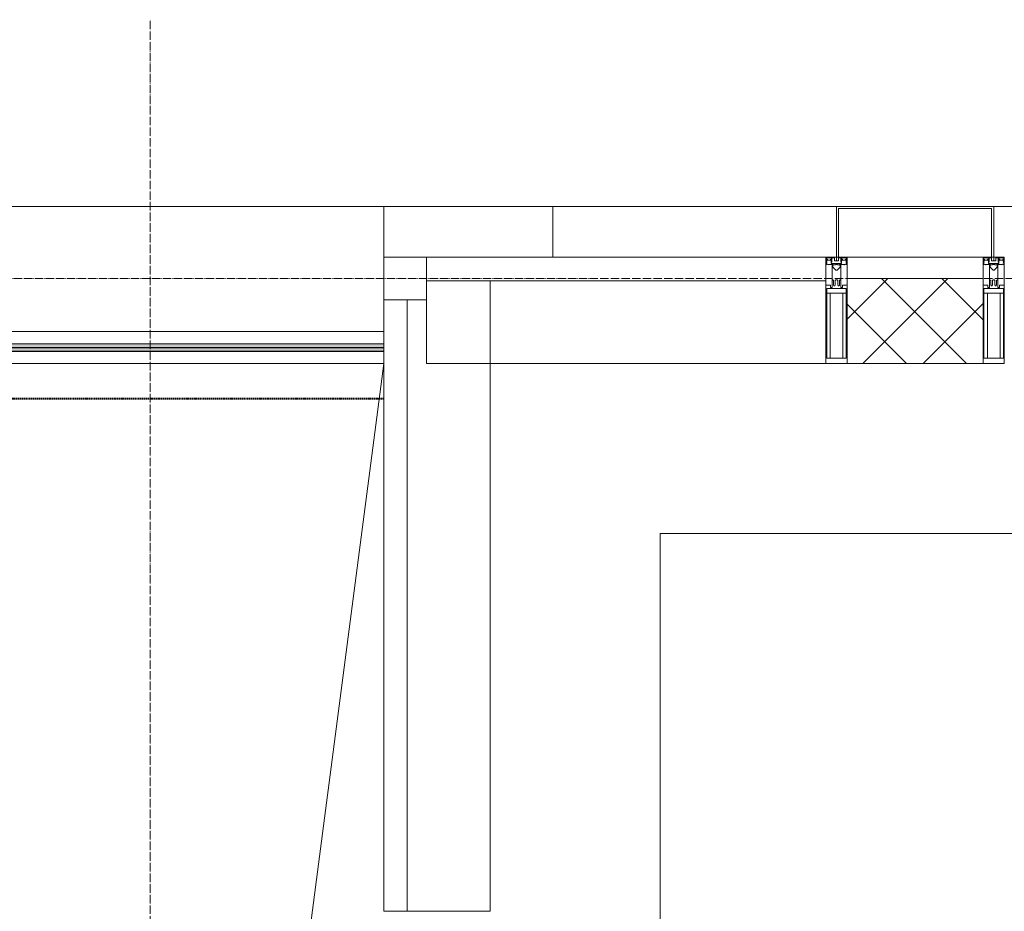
# Model space of a CAD drawing. Header units: millimetres. Extents: x 106966 to 201968, y 7718 to 228773.
# Tile 15 of 44: x 111243 to 113560, y 31610 to 33710. Entities that reach past the tile are written whole.
import ezdxf

# ---------------------------------------------------------------- set-up
doc = ezdxf.new("R2010")
doc.units = ezdxf.units.MM
for name, pattern in [('ADSK_Линия сетки', [25, 20, -2.5, 0, -2.5]), ('Линия сетки', [25, 20, -2.5, 0, -2.5]), ('Штрих_3_1_5_', [4.5, 3, -1.5]), ('Штриховая_ш3 п1_5', [4.5, 3, -1.5])]:
    doc.linetypes.add(name, pattern=pattern)
doc.layers.add('_Разделитель помещений_', color=4, linetype='Штриховая_ш3 п1_5', lineweight=40, true_color=0x00ffff)
for name, color, linetype, lineweight in [('Импосты витража', 7, 'Continuous', 18), ('Колонны', 7, 'Continuous', 18), ('Ограждение', 7, 'Continuous', 18), ('Оси', 7, 'Continuous', 9), ('Панели витража', 7, 'Continuous', 18), ('Перекрытия', 7, 'Continuous', 18), ('Поручни', 7, 'Continuous', 18), ('Стены разрез', 7, 'Continuous', 40), ('Элементы узлов', 7, 'Continuous', 18)]:
    doc.layers.add(name, color=color, linetype=linetype, lineweight=lineweight)

# ---------------------------------------------------------------- blocks, each defined once
blk = doc.blocks.new('135_SLK_K4_AR_rvt-1-МКСС_К4_L24_81_300_')
at = {"layer": '_Разделитель помещений_', "color": 131, "linetype": 'Штрих_3_1_5_', "true_color": 0xaaffff}
blk.add_line((110932.5, 32817.5), (112100, 32817.5), dxfattribs=at)
at = {"layer": 'Перекрытия', "color": 253, "true_color": 0xaaaaaa}
for p, q in [((116960, 32500), (112749.8, 32500)), ((112749.8, 32500), (112749.8, 31575))]:
    blk.add_line(p, q, dxfattribs=at)
blk = doc.blocks.new('Ограждение - Ограждение-5833468-МКСС_К4_L24_81_300_')
at = {"layer": 'Ограждение', "lineweight": 5}
for points in [[(29350, 17538), (29350, 17546), (28025, 17546), (28025, 17538), (29271.9, 17538)], [(29350, 17529), (29350, 17537), (28025, 17537), (28025, 17529), (29271.9, 17529)]]:
    blk.add_hatch(color=256, dxfattribs=at).paths.add_polyline_path(points)
at = {"layer": 'Поручни', "color": 253, "lineweight": 5, "true_color": 0xaaaaaa}
for p, q in [((28025, 17575), (29350, 17575)), ((28025, 17546.5), (28025, 17575)), ((28025, 17546.5), (29350, 17546.5)), ((29350, 17546), (28025, 17546)), ((28025, 17546), (28025, 17538)), ((29350, 17538), (29350, 17546)), ((28025, 17537), (28025, 17538)), ((28025, 17538), (29350, 17538)), ((29350, 17537), (28025, 17537)), ((28025, 17537), (28025, 17529)), ((28025, 17529), (29350, 17529)), ((28025, 17528.5), (29350, 17528.5)), ((28025, 17500), (28025, 17528.5)), ((29350, 17529), (29350, 17537)), ((28054, 17500), (28025, 17500)), ((29350, 17500), (28071, 17500))]:
    blk.add_line(p, q, dxfattribs=at)
blk = doc.blocks.new('System Panel - A_PAN_Glass-7516192-МКСС_К4_L24_81_300_')
at = {"layer": 'Панели витража', "color": 253, "lineweight": 5, "true_color": 0xaaaaaa}
for p, q in [((470, 0), (-470, 0)), ((-470, 0), (-470, -55)), ((470, -55), (470, 0)), ((-470, -55), (470, -55))]:
    blk.add_line(p, q, dxfattribs=at)
blk = doc.blocks.new('Rectangular Mullion - R_StandardFrame_50Wx250H-7198217-МКСС_К4_L24_81_300_')
at = {"layer": 'Импосты витража', "color": 253, "lineweight": 5, "true_color": 0xaaaaaa}
for p, q in [((112200, 32900), (112200, 33050)), ((113140, 32900), (112200, 32900))]:
    blk.add_line(p, q, dxfattribs=at)
blk = doc.blocks.new('Rectangular Mullion - R_StandardFrame_50Wx250H-V41-МКСС_К4_L24_81_300_')
at = {"layer": 'Импосты витража', "color": 253, "lineweight": 5, "true_color": 0xaaaaaa}
blk.add_line((113510, 33150), (113190, 33150), dxfattribs=at)
blk = doc.blocks.new('Rectangular Mullion - 50Wx250H-2623690-МКСС_К4_L24_81_300_')
at = {"layer": 'Элементы узлов', "color": 253, "lineweight": 5, "true_color": 0xaaaaaa}
for p, q in [((-25, 65.2), (-25, 250)), ((-25, 250), (0, 250)), ((-23, 237.3), (0, 237.3)), ((-23, 237.3), (-23, 73.6)), ((-14.9, 84), (-14.9, 237.3)), ((25, 250), (0, 250)), ((23, 237.3), (0, 237.3)), ((14.9, 84), (14.9, 237.3)), ((23, 237.3), (23, 73.6)), ((25, 65.2), (25, 250)), ((0, 84), (-23, 84)), ((-0.5, 73.6), (-23, 73.6)), ((-14, 71.3), (-14, 65.2)), ((-10, 71.3), (-14, 71.3)), ((-10, 53), (-10, 71.3)), ((0, 84), (23, 84)), ((0.5, 73.6), (23, 73.6)), ((10, 71.3), (14, 71.3)), ((10, 53), (10, 71.3)), ((14, 71.3), (14, 65.2)), ((-14, 65.2), (-25, 65.2)), ((-8.7, 53), (-10, 53)), ((-10, 53), (-10, 17)), ((-8.7, 53), (-7, 54.7)), ((-7, 65.2), (-5.9, 67.3)), ((-7, 65.2), (-7, 54.7)), ((-4.1, 67.3), (-5.9, 67.3)), ((-4.1, 67.3), (-2.9, 65.1)), ((-2.9, 65.1), (-2.9, 54.6)), ((-1.3, 53), (-2.9, 54.6)), ((0, 53), (-1.3, 53)), ((0, 53), (1.3, 53)), ((1.3, 53), (2.9, 54.6)), ((4.1, 67.3), (2.9, 65.1)), ((2.9, 65.1), (2.9, 54.6)), ((4.1, 67.3), (5.9, 67.3)), ((7, 65.2), (5.9, 67.3)), ((7, 65.2), (7, 54.7)), ((8.7, 53), (7, 54.7)), ((8.7, 53), (10, 53)), ((10, 53), (10, 17)), ((14, 65.2), (25, 65.2)), ((-8.5, 23), (-1.5, 30)), ((-1.5, 30), (0, 30)), ((1.5, 30), (0, 30)), ((8.5, 23), (1.5, 30)), ((-23.8, 14.6), (-25, 14.2)), ((-25, 0), (-25, 14.2)), ((-22.3, 17), (-23.8, 17)), ((-23.8, 17), (-23.8, 14.6)), ((-22.5, 10.6), (-23.8, 14.6)), ((-22.5, 10.6), (-23.7, 9.9)), ((-23.7, 1.3), (-23.7, 9.9)), ((-23.7, 1.3), (-11.8, 1.3)), ((-23.2, 10.2), (-22.5, 8)), ((-22.5, 8), (-22.5, 4.5)), ((-21.3, 4.5), (-22.5, 4.5)), ((-22.3, 17), (-22.3, 16)), ((-22.3, 16), (-21.3, 16)), ((-19, 17.6), (-21.3, 16)), ((-21.3, 4.5), (-21.3, 6.5)), ((-21.3, 6.5), (-14.2, 6.5)), ((-18.4, 16.6), (-19, 17.6)), ((-7.4, 16.6), (-18.4, 16.6)), ((-14.2, 6.5), (-14.2, 4.5)), ((-13.2, 4.5), (-14.2, 4.5)), ((-13.2, 4.5), (-12.2, 7.2)), ((-12.7, 7.6), (-11.3, 11.4)), ((-12.7, 7.6), (-11.8, 6.9)), ((-12.2, 9), (-12.2, 14.8)), ((-12.2, 14.8), (0, 14.8)), ((-11.8, 1.3), (-11.8, 6.9)), ((-10.5, 11.2), (-11.3, 11.4)), ((-10.5, 1.5), (-10.5, 11.2)), ((-4.8, 1.5), (-10.5, 1.5)), ((-10, 17), (-7.5, 17)), ((-8.5, 18.5), (-8.5, 23)), ((-7.5, 18.5), (-8.5, 18.5)), ((-7.5, 17), (-7.5, 18.5)), ((-7.4, 18), (-7.4, 16.6)), ((-2.6, 18), (-7.4, 18)), ((0, 8), (-4.8, 8)), ((-4.8, 1.5), (-4.8, 8)), ((-2.6, 18), (-2.6, 16.8)), ((-2.6, 16.8), (0, 16.8)), ((2.6, 16.8), (0, 16.8)), ((0, 14.8), (0, 16.8)), ((0, 14.8), (0, 16.8)), ((12.2, 14.8), (0, 14.8)), ((0, 0), (0, 8)), ((0, 8), (4.8, 8)), ((0, 0), (0, 8)), ((2.6, 18), (2.6, 16.8)), ((2.6, 18), (7.4, 18)), ((4.8, 1.5), (4.8, 8)), ((4.8, 1.5), (10.5, 1.5)), ((7.4, 18), (7.4, 16.6)), ((7.4, 16.6), (18.4, 16.6)), ((7.5, 18.5), (8.5, 18.5)), ((7.5, 17), (7.5, 18.5)), ((10, 17), (7.5, 17)), ((8.5, 18.5), (8.5, 23)), ((10.5, 11.2), (11.3, 11.4)), ((10.5, 1.5), (10.5, 11.2)), ((12.7, 7.6), (11.3, 11.4)), ((12.7, 7.6), (11.8, 6.9)), ((11.8, 1.3), (11.8, 6.9)), ((23.7, 1.3), (11.8, 1.3)), ((12.2, 9), (12.2, 14.8)), ((13.2, 4.5), (12.2, 7.2)), ((13.2, 4.5), (14.2, 4.5)), ((21.3, 6.5), (14.2, 6.5)), ((14.2, 6.5), (14.2, 4.5)), ((18.4, 16.6), (19, 17.6)), ((19, 17.6), (21.3, 16)), ((22.3, 16), (21.3, 16)), ((21.3, 4.5), (21.3, 6.5)), ((21.3, 4.5), (22.5, 4.5)), ((22.3, 17), (22.3, 16)), ((22.3, 17), (23.8, 17)), ((22.5, 10.6), (23.8, 14.6)), ((22.5, 10.6), (23.7, 9.9)), ((23.2, 10.2), (22.5, 8)), ((22.5, 8), (22.5, 4.5)), ((23.7, 1.3), (23.7, 9.9)), ((23.8, 17), (23.8, 14.6)), ((23.8, 14.6), (25, 14.2)), ((25, 0), (25, 14.2)), ((-25, 0), (0, 0)), ((25, 0), (0, 0))]:
    blk.add_line(p, q, dxfattribs=at)
for centre, start, end in [((-0.5, 73.1), 360, 90), ((0.5, 73.1), 90, 180)]:
    blk.add_arc(centre, 0.5, start, end, dxfattribs=at)
blk = doc.blocks.new('Rectangular Mullion - R_StandardFrame_50Wx250H-V42-МКСС_К4_L24_81_300_')
at = {"layer": 'Импосты витража', "color": 253, "lineweight": 5, "true_color": 0xaaaaaa}
for p, q in [((-25, 0), (-25, 250)), ((-25, 250), (25, 250)), ((25, 250), (25, 0)), ((25, 0), (-25, 0))]:
    blk.add_line(p, q, dxfattribs=at)
blk = doc.blocks.new('System Panel - A_PAN_Glass-7491648-МКСС_К4_L24_81_300_')
at = {"layer": 'Панели витража', "color": 253, "lineweight": 5, "true_color": 0xaaaaaa}
for p, q in [((720, 55), (-720, 55)), ((-720, 55), (-720, 0)), ((720, 0), (720, 55)), ((-720, 0), (720, 0))]:
    blk.add_line(p, q, dxfattribs=at)
blk = doc.blocks.new('Rectangular Mullion - R_StandardFrame_50Wx250H-7197324-МКСС_К4_L24_81_300_')
at = {"layer": 'Импосты витража', "color": 253, "lineweight": 5, "true_color": 0xaaaaaa}
for q in [(112350, 33095), (112155, 31610)]:
    blk.add_line((112350, 31610), q, dxfattribs=at)
blk = doc.blocks.new('Quad Corner Mullion - Q_0_100_-50-7512921-МКСС_К4_L24_81_300_')
at = {"layer": 'Импосты витража', "color": 253, "lineweight": 5, "true_color": 0xaaaaaa}
for p, q in [((0, 100), (-100, 100)), ((-100, 100), (-100, 0)), ((0, 0), (0, 100)), ((-100, 0), (0, 0))]:
    blk.add_line(p, q, dxfattribs=at)
blk = doc.blocks.new('135_SLK_K4_AR_FCD_rvt-1-МКСС_К4_L24_81_300_')
at = {"layer": 'Стены разрез', "lineweight": 5, "true_color": 0xaaaaaa}
h = blk.add_hatch(dxfattribs=at)
h.set_pattern_fill('FP_4', color=253, style=0, pattern_type=2)
h.set_pattern_definition([(45, (0, 0), (-70.71068, 70.71068), []), (135, (0, 0), (-70.71068, -70.71068), [])])
h.paths.add_polyline_path([(113510, 32900), (113510, 33100), (113190, 33100), (113190, 32900)])
at = {"layer": 'Колонны', "color": 253, "lineweight": 5, "true_color": 0xaaaaaa}
for p, q in [((112497.5, 33270), (112100, 33270)), ((112497.5, 33270), (112497.5, 33150)), ((112497.5, 33150), (112497.5, 33270)), ((113165, 33270), (112497.5, 33270)), ((113535, 33270), (114897.5, 33270))]:
    blk.add_line(p, q, dxfattribs=at)
at = {"layer": 'Колонны', "color": 253, "lineweight": 9, "true_color": 0xaaaaaa}
for p, q in [((113535, 33270), (113165, 33270)), ((113165, 33270), (113165, 33150)), ((113170, 33150), (113170, 33265)), ((113170, 33265), (113530, 33265)), ((113530, 33265), (113530, 33150)), ((113535, 33150), (113535, 33270)), ((113165, 33150), (113170, 33150)), ((113530, 33150), (113535, 33150))]:
    blk.add_line(p, q, dxfattribs=at)
at = {"layer": 'Перекрытия', "color": 253, "lineweight": 5, "true_color": 0xaaaaaa}
for p, q in [((110480, 33270), (112100, 33270)), ((112100, 33270), (112100, 33150)), ((111444.6, 27890), (112100, 32900))]:
    blk.add_line(p, q, dxfattribs=at)
at = {"layer": 'Стены разрез', "color": 253, "lineweight": 9, "true_color": 0xaaaaaa}
for p, q in [((113510, 33100), (113190, 33100)), ((113190, 33100), (113190, 32900)), ((113510, 32900), (113510, 33100)), ((113190, 32900), (113510, 32900))]:
    blk.add_line(p, q, dxfattribs=at)
at = {"layer": 'Импосты витража', "color": 253, "lineweight": 5, "true_color": 0xaaaaaa, "rotation": 180}
blk.add_blockref('Quad Corner Mullion - Q_0_100_-50-7512921-МКСС_К4_L24_81_300_', (112100, 33150), dxfattribs=at)
at = {"layer": 'Импосты витража', "color": 253, "lineweight": 5, "true_color": 0xaaaaaa, "extrusion": (0, 0, -1), "rotation": 180}
for name, p in [('Rectangular Mullion - 50Wx250H-2623690-МКСС_К4_L24_81_300_', (-113165, 33150)), ('Rectangular Mullion - R_StandardFrame_50Wx250H-V42-МКСС_К4_L24_81_300_', (-113165, 33150)), ('Rectangular Mullion - 50Wx250H-2623690-МКСС_К4_L24_81_300_', (-113535, 33150)), ('Rectangular Mullion - R_StandardFrame_50Wx250H-V42-МКСС_К4_L24_81_300_', (-113535, 33150))]:
    blk.add_blockref(name, p, dxfattribs=at)
at = {"layer": 'Импосты витража', "color": 253, "lineweight": 5, "true_color": 0xaaaaaa}
for name in ['Rectangular Mullion - R_StandardFrame_50Wx250H-V41-МКСС_К4_L24_81_300_', 'Rectangular Mullion - R_StandardFrame_50Wx250H-7197324-МКСС_К4_L24_81_300_', 'Rectangular Mullion - R_StandardFrame_50Wx250H-7198217-МКСС_К4_L24_81_300_']:
    blk.add_blockref(name, (0, 0), dxfattribs=at)
at = {"layer": 'Ограждение', "color": 253, "lineweight": 5, "true_color": 0xaaaaaa}
blk.add_blockref('Ограждение - Ограждение-5833468-МКСС_К4_L24_81_300_', (82750, 15400), dxfattribs=at)
at = {"layer": 'Панели витража', "color": 253, "lineweight": 5, "true_color": 0xaaaaaa}
blk.add_blockref('System Panel - A_PAN_Glass-7516192-МКСС_К4_L24_81_300_', (112670, 33150), dxfattribs=at)
at = {"layer": 'Панели витража', "color": 253, "lineweight": 5, "true_color": 0xaaaaaa, "rotation": 270}
blk.add_blockref('System Panel - A_PAN_Glass-7491648-МКСС_К4_L24_81_300_', (112100, 32330), dxfattribs=at)

msp = doc.modelspace()

# ---------------------------------------------------------------- linework, layer by layer
at = {"layer": 'Оси', "linetype": 'Линия сетки'}
msp.add_line((111550, 12025.7), (111550, 33709.6), dxfattribs=at)
at = {"layer": 'Оси', "linetype": 'ADSK_Линия сетки'}
msp.add_line((136800, 33100), (107783.9, 33100), dxfattribs=at)

# ---------------------------------------------------------------- block references
at = {"lineweight": 5}
for name in ['135_SLK_K4_AR_FCD_rvt-1-МКСС_К4_L24_81_300_', '135_SLK_K4_AR_rvt-1-МКСС_К4_L24_81_300_']:
    msp.add_blockref(name, (0, 0), dxfattribs=at)

doc.saveas('drawing.dxf')
